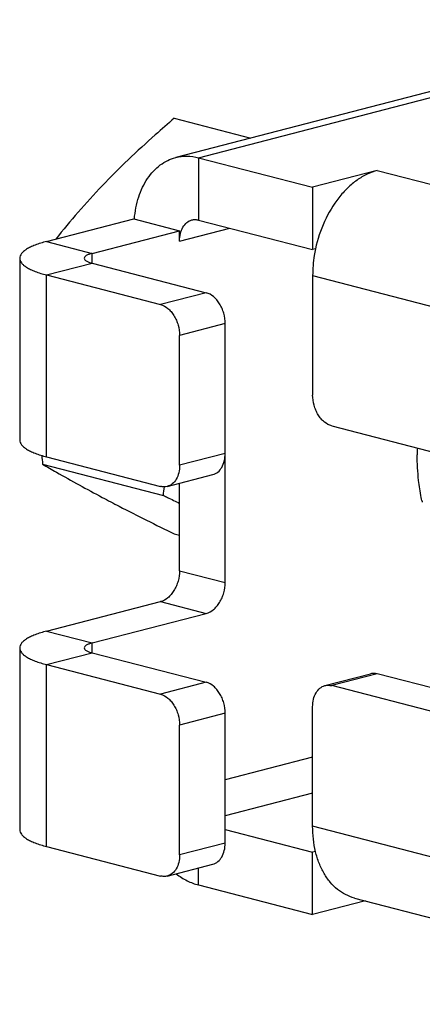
# Model space of a CAD drawing. Header units: millimetres. Extents: x 0 to 3905, y -1166 to 1110.
# Tile 118 of 155: x 2238 to 2246, y 652 to 670. Entities that reach past the tile are written whole.
import ezdxf

# ---------------------------------------------------------------- set-up
doc = ezdxf.new("R2010")
doc.units = ezdxf.units.MM
doc.header["$LTSCALE"] = 65.395
doc.layers.add('DE-19-005096DXF_CONTINUOUS_LINE', color=7, linetype='CONTINUOUS')
doc.layers.add('NUT-M4-SUS-GDXF_CONTINUOUS_LINE', color=7, linetype='CONTINUOUS')

msp = doc.modelspace()

# ---------------------------------------------------------------- linework, layer by layer
at = {"layer": 'DE-19-005096DXF_CONTINUOUS_LINE'}
for p, q in [((2251.008, 669.941), (2241.109, 667.379)), ((2241.535, 667.376), (2251.434, 669.938)), ((2241.535, 667.376), (2243.656, 666.827)), ((2241.535, 667.376), (2241.535, 666.216)), ((2244.858, 667.138), (2243.656, 666.827)), ((2244.858, 667.138), (2252.495, 665.161)), ((2243.656, 666.827), (2243.656, 665.667)), ((2238.706, 665.817), (2240.333, 666.238)), ((2240.333, 666.238), (2241.181, 666.018)), ((2240.341, 666.236), (2240.342, 666.237)), ((2240.341, 666.236), (2240.341, 666.237)), ((2241.535, 666.216), (2243.656, 665.667)), ((2239.555, 665.597), (2241.181, 666.018)), ((2241.181, 665.825), (2242.114, 666.066)), ((2241.181, 665.825), (2241.181, 666.018)), ((2238.706, 665.817), (2239.555, 665.597)), ((2243.71, 665.681), (2243.656, 665.667)), ((2238.209, 665.506), (2238.209, 662.125)), ((2239.555, 665.414), (2239.555, 665.597)), ((2238.706, 665.195), (2239.555, 665.414)), ((2239.555, 665.414), (2241.676, 664.865)), ((2238.706, 665.195), (2240.828, 664.646)), ((2238.706, 661.814), (2238.706, 665.195)), ((2243.656, 665.184), (2251.293, 663.208)), ((2243.656, 665.184), (2243.656, 662.963)), ((2241.676, 664.865), (2240.828, 664.646)), ((2242.03, 664.291), (2241.181, 664.071)), ((2242.03, 659.476), (2242.03, 664.291)), ((2241.181, 661.656), (2241.181, 664.071)), ((2244.01, 662.388), (2250.939, 660.595)), ((2238.706, 661.814), (2240.828, 661.265)), ((2242.03, 661.876), (2241.181, 661.656)), ((2240.953, 661.264), (2241.802, 661.483)), ((2241.181, 659.696), (2241.181, 661.323)), ((2241.181, 659.696), (2242.03, 659.476)), ((2238.706, 658.572), (2240.828, 659.121)), ((2240.828, 659.121), (2241.676, 658.902)), ((2239.555, 658.353), (2241.676, 658.902)), ((2238.706, 658.572), (2239.555, 658.353)), ((2239.555, 658.17), (2239.555, 658.353)), ((2238.209, 658.261), (2238.209, 654.881)), ((2238.706, 657.95), (2239.555, 658.17)), ((2239.555, 658.17), (2241.676, 657.621)), ((2238.706, 657.95), (2240.828, 657.401)), ((2238.706, 654.569), (2238.706, 657.95)), ((2243.885, 657.56), (2244.733, 657.779)), ((2244.858, 657.778), (2244.01, 657.559)), ((2251.788, 655.985), (2244.858, 657.778)), ((2241.676, 657.621), (2240.828, 657.401)), ((2250.939, 655.765), (2244.01, 657.559)), ((2242.03, 657.046), (2241.181, 656.827)), ((2242.03, 654.631), (2242.03, 657.046)), ((2243.656, 654.946), (2243.656, 657.167)), ((2241.181, 654.412), (2241.181, 656.827)), ((2243.656, 656.227), (2242.03, 655.806)), ((2243.656, 655.561), (2242.03, 655.14)), ((2242.03, 654.884), (2243.656, 654.463)), ((2251.293, 652.969), (2243.656, 654.946)), ((2238.706, 654.569), (2240.828, 654.02)), ((2242.03, 654.631), (2241.181, 654.412)), ((2243.71, 654.476), (2243.656, 654.463)), ((2243.656, 653.304), (2243.656, 654.463)), ((2240.953, 654.019), (2241.802, 654.239)), ((2241.535, 653.853), (2241.535, 654.17)), ((2241.535, 653.853), (2243.656, 653.304)), ((2244.432, 653.611), (2252.069, 651.634)), ((2244.638, 653.558), (2243.656, 653.304))]:
    msp.add_line(p, q, dxfattribs=at)
for centre, radius, start, end in [((2250.067, 661.849), 4.466, 178.3719, 179.9968), ((2249.183, 661.756), 3.575, 192.1911, 192.7147)]:
    msp.add_arc(centre, radius, start, end, dxfattribs=at)
for points, knots in [([(2240.341, 666.237), (2240.354, 666.376), (2240.404, 666.64), (2240.542, 666.939), (2240.692, 667.129), (2240.818, 667.243), (2240.957, 667.329), (2241.058, 667.366), (2241.109, 667.379)], [0, 0, 0, 0, 0.28607, 0.545992, 0.666354, 0.781093, 0.89166, 1, 1, 1, 1]), ([(2241.109, 667.379), (2241.177, 667.397), (2241.321, 667.414), (2241.464, 667.394), (2241.535, 667.376)], [0, 0, 0, 0, 0.491261, 1, 1, 1, 1]), ([(2244.858, 667.138), (2244.793, 667.121), (2244.661, 667.072), (2244.475, 666.96), (2244.299, 666.812), (2244.079, 666.567), (2243.857, 666.192), (2243.747, 665.856), (2243.709, 665.681)], [0, 0, 0, 0, 0.104474, 0.215495, 0.333501, 0.458202, 0.723332, 1, 1, 1, 1]), ([(2241.181, 665.825), (2241.181, 665.872), (2241.191, 665.962), (2241.236, 666.082), (2241.309, 666.174), (2241.376, 666.209), (2241.41, 666.218)], [0, 0, 0, 0, 0.289325, 0.55182, 0.785577, 1, 1, 1, 1]), ([(2241.41, 666.218), (2241.43, 666.223), (2241.472, 666.228), (2241.514, 666.222), (2241.535, 666.216)], [0, 0, 0, 0, 0.491261, 1, 1, 1, 1]), ([(2238.706, 665.817), (2238.635, 665.798), (2238.534, 665.768), (2238.412, 665.716), (2238.341, 665.678), (2238.283, 665.637), (2238.241, 665.595), (2238.215, 665.552), (2238.209, 665.52), (2238.209, 665.506)], [0, 0, 0, 0, 0.359185, 0.510542, 0.642283, 0.754673, 0.849115, 0.928877, 1, 1, 1, 1]), ([(2243.709, 665.681), (2243.701, 665.64), (2243.67, 665.476), (2243.656, 665.309), (2243.656, 665.184)], [0, 0, 0, 0, 0.252958, 1, 1, 1, 1]), ([(2238.209, 665.506), (2238.209, 665.491), (2238.215, 665.46), (2238.241, 665.416), (2238.283, 665.374), (2238.341, 665.334), (2238.412, 665.295), (2238.534, 665.244), (2238.635, 665.213), (2238.706, 665.195)], [0, 0, 0, 0, 0.071123, 0.150885, 0.245327, 0.357717, 0.489458, 0.640815, 1, 1, 1, 1]), ([(2239.555, 665.597), (2239.534, 665.592), (2239.504, 665.583), (2239.468, 665.568), (2239.436, 665.55), (2239.409, 665.527), (2239.409, 665.506)], [0, 0, 0, 0, 0.364154, 0.517604, 0.651167, 1, 1, 1, 1]), ([(2239.409, 665.506), (2239.409, 665.485), (2239.436, 665.461), (2239.468, 665.444), (2239.504, 665.429), (2239.534, 665.42), (2239.555, 665.414)], [0, 0, 0, 0, 0.348833, 0.482396, 0.635846, 1, 1, 1, 1]), ([(2242.03, 664.291), (2242.03, 664.355), (2242.016, 664.453), (2241.973, 664.575), (2241.929, 664.659), (2241.876, 664.733), (2241.798, 664.811), (2241.726, 664.852), (2241.676, 664.865)], [0, 0, 0, 0, 0.270106, 0.406212, 0.539146, 0.666484, 0.786386, 1, 1, 1, 1]), ([(2240.828, 664.646), (2240.877, 664.633), (2240.949, 664.592), (2241.027, 664.514), (2241.08, 664.439), (2241.124, 664.355), (2241.167, 664.233), (2241.181, 664.136), (2241.181, 664.071)], [0, 0, 0, 0, 0.213614, 0.333516, 0.460854, 0.593788, 0.729894, 1, 1, 1, 1]), ([(2244.01, 662.388), (2243.96, 662.401), (2243.888, 662.442), (2243.81, 662.52), (2243.757, 662.594), (2243.713, 662.679), (2243.67, 662.801), (2243.656, 662.898), (2243.656, 662.963)], [0, 0, 0, 0, 0.213614, 0.333516, 0.460854, 0.593788, 0.729894, 1, 1, 1, 1]), ([(2238.209, 662.125), (2238.209, 662.11), (2238.215, 662.079), (2238.241, 662.035), (2238.283, 661.993), (2238.341, 661.953), (2238.412, 661.915), (2238.534, 661.863), (2238.635, 661.832), (2238.706, 661.814)], [0, 0, 0, 0, 0.071123, 0.150885, 0.245327, 0.357717, 0.489458, 0.640815, 1, 1, 1, 1]), ([(2241.802, 661.483), (2241.835, 661.492), (2241.902, 661.527), (2241.975, 661.619), (2242.02, 661.739), (2242.03, 661.829), (2242.03, 661.876)], [0, 0, 0, 0, 0.214423, 0.44818, 0.710669, 1, 1, 1, 1]), ([(2245.648, 661.22), (2245.64, 661.271), (2245.612, 661.48), (2245.601, 661.691), (2245.601, 661.849)], [0, 0, 0, 0, 0.245504, 1, 1, 1, 1]), ([(2241.181, 661.656), (2241.181, 661.609), (2241.172, 661.52), (2241.127, 661.399), (2241.053, 661.307), (2240.987, 661.272), (2240.953, 661.264)], [0, 0, 0, 0, 0.289331, 0.55182, 0.785577, 1, 1, 1, 1]), ([(2240.953, 661.264), (2240.933, 661.259), (2240.891, 661.254), (2240.849, 661.259), (2240.828, 661.265)], [0, 0, 0, 0, 0.491266, 1, 1, 1, 1]), ([(2245.688, 661.001), (2245.684, 661.019), (2245.669, 661.092), (2245.656, 661.165), (2245.648, 661.22)], [0, 0, 0, 0, 0.247961, 1, 1, 1, 1]), ([(2241.181, 659.696), (2241.181, 659.631), (2241.167, 659.534), (2241.124, 659.412), (2241.08, 659.328), (2241.027, 659.253), (2240.949, 659.175), (2240.877, 659.134), (2240.828, 659.121)], [0, 0, 0, 0, 0.270106, 0.406212, 0.539146, 0.666484, 0.786386, 1, 1, 1, 1]), ([(2241.676, 658.902), (2241.726, 658.915), (2241.798, 658.956), (2241.876, 659.034), (2241.929, 659.108), (2241.973, 659.192), (2242.016, 659.314), (2242.03, 659.412), (2242.03, 659.476)], [0, 0, 0, 0, 0.213614, 0.333516, 0.460854, 0.593788, 0.729894, 1, 1, 1, 1]), ([(2238.706, 658.572), (2238.635, 658.554), (2238.534, 658.523), (2238.412, 658.472), (2238.341, 658.433), (2238.283, 658.393), (2238.241, 658.351), (2238.215, 658.307), (2238.209, 658.276), (2238.209, 658.261)], [0, 0, 0, 0, 0.359185, 0.510542, 0.642283, 0.754673, 0.849115, 0.928877, 1, 1, 1, 1]), ([(2239.555, 658.353), (2239.534, 658.347), (2239.504, 658.338), (2239.468, 658.323), (2239.436, 658.306), (2239.409, 658.282), (2239.409, 658.261)], [0, 0, 0, 0, 0.364154, 0.517604, 0.651167, 1, 1, 1, 1]), ([(2238.209, 658.261), (2238.209, 658.247), (2238.215, 658.215), (2238.241, 658.172), (2238.283, 658.13), (2238.341, 658.09), (2238.412, 658.051), (2238.534, 657.999), (2238.635, 657.969), (2238.706, 657.95)], [0, 0, 0, 0, 0.071123, 0.150885, 0.245327, 0.357717, 0.489458, 0.640815, 1, 1, 1, 1]), ([(2239.409, 658.261), (2239.409, 658.24), (2239.436, 658.217), (2239.468, 658.2), (2239.504, 658.184), (2239.534, 658.175), (2239.555, 658.17)], [0, 0, 0, 0, 0.348833, 0.482396, 0.635846, 1, 1, 1, 1]), ([(2244.858, 657.778), (2244.838, 657.784), (2244.795, 657.79), (2244.753, 657.785), (2244.733, 657.779)], [0, 0, 0, 0, 0.508734, 1, 1, 1, 1]), ([(2242.03, 657.046), (2242.03, 657.111), (2242.016, 657.209), (2241.973, 657.33), (2241.929, 657.415), (2241.876, 657.489), (2241.798, 657.567), (2241.726, 657.608), (2241.676, 657.621)], [0, 0, 0, 0, 0.270106, 0.406212, 0.539146, 0.666484, 0.786386, 1, 1, 1, 1]), ([(2243.656, 657.167), (2243.656, 657.214), (2243.666, 657.304), (2243.711, 657.424), (2243.784, 657.516), (2243.851, 657.551), (2243.885, 657.56)], [0, 0, 0, 0, 0.289331, 0.55182, 0.785577, 1, 1, 1, 1]), ([(2243.885, 657.56), (2243.905, 657.565), (2243.947, 657.57), (2243.989, 657.564), (2244.01, 657.559)], [0, 0, 0, 0, 0.491266, 1, 1, 1, 1]), ([(2240.828, 657.401), (2240.877, 657.388), (2240.949, 657.347), (2241.027, 657.269), (2241.08, 657.195), (2241.124, 657.111), (2241.167, 656.989), (2241.181, 656.891), (2241.181, 656.827)], [0, 0, 0, 0, 0.213614, 0.333516, 0.460854, 0.593788, 0.729894, 1, 1, 1, 1]), ([(2238.209, 654.881), (2238.209, 654.866), (2238.215, 654.835), (2238.241, 654.791), (2238.283, 654.749), (2238.341, 654.709), (2238.412, 654.67), (2238.534, 654.618), (2238.635, 654.588), (2238.706, 654.569)], [0, 0, 0, 0, 0.071123, 0.150885, 0.245327, 0.357717, 0.489458, 0.640815, 1, 1, 1, 1]), ([(2244.432, 653.611), (2244.376, 653.626), (2244.264, 653.668), (2244.111, 653.769), (2243.976, 653.904), (2243.862, 654.068), (2243.771, 654.26), (2243.681, 654.551), (2243.656, 654.786), (2243.656, 654.946)], [0, 0, 0, 0, 0.10619, 0.215048, 0.328827, 0.449092, 0.576633, 0.71151, 1, 1, 1, 1]), ([(2241.802, 654.239), (2241.835, 654.248), (2241.902, 654.283), (2241.975, 654.374), (2242.02, 654.495), (2242.03, 654.585), (2242.03, 654.631)], [0, 0, 0, 0, 0.214423, 0.44818, 0.710669, 1, 1, 1, 1]), ([(2241.181, 654.412), (2241.181, 654.365), (2241.172, 654.275), (2241.127, 654.155), (2241.053, 654.063), (2240.987, 654.028), (2240.953, 654.019)], [0, 0, 0, 0, 0.289331, 0.55182, 0.785577, 1, 1, 1, 1]), ([(2240.953, 654.019), (2240.933, 654.014), (2240.891, 654.009), (2240.849, 654.015), (2240.828, 654.02)], [0, 0, 0, 0, 0.491266, 1, 1, 1, 1]), ([(2241.119, 654.062), (2241.183, 654.013), (2241.315, 653.928), (2241.462, 653.871), (2241.535, 653.853)], [0, 0, 0, 0, 0.516966, 1, 1, 1, 1])]:
    msp.add_open_spline(points, degree=3, knots=knots, dxfattribs=at)
at = {"layer": 'NUT-M4-SUS-GDXF_CONTINUOUS_LINE'}
for p, q in [((2241.083, 668.109), (2242.505, 667.741)), ((2238.633, 661.679), (2240.881, 661.097)), ((2241.083, 660.381), (2241.181, 660.356))]:
    msp.add_line(p, q, dxfattribs=at)
for centre, radius, start, end in [((2263.591, 664.345), 25.099, 185.7293, 186.0966), ((2219.731, 663.489), 21.285, 353.5497, 353.9805)]:
    msp.add_arc(centre, radius, start, end, dxfattribs=at)
for points, knots in [([(2241.083, 668.109), (2240.965, 668.007), (2240.503, 667.606), (2240.059, 667.185), (2239.744, 666.855)], [0, 0, 0, 0, 0.254687, 1, 1, 1, 1]), ([(2239.744, 666.855), (2239.591, 666.694), (2239.295, 666.37), (2239.016, 666.032), (2238.881, 665.862)], [0, 0, 0, 0, 0.506669, 1, 1, 1, 1]), ([(2238.633, 661.679), (2238.719, 661.629), (2239.086, 661.416), (2239.457, 661.212), (2239.744, 661.06)], [0, 0, 0, 0, 0.233663, 1, 1, 1, 1]), ([(2240.881, 661.097), (2240.906, 661.085), (2241.006, 661.036), (2241.107, 660.986), (2241.181, 660.949)], [0, 0, 0, 0, 0.251823, 1, 1, 1, 1]), ([(2239.744, 661.06), (2239.849, 661.004), (2240.292, 660.772), (2240.74, 660.549), (2241.083, 660.381)], [0, 0, 0, 0, 0.236958, 1, 1, 1, 1])]:
    msp.add_open_spline(points, degree=3, knots=knots, dxfattribs=at)

doc.saveas('drawing.dxf')
